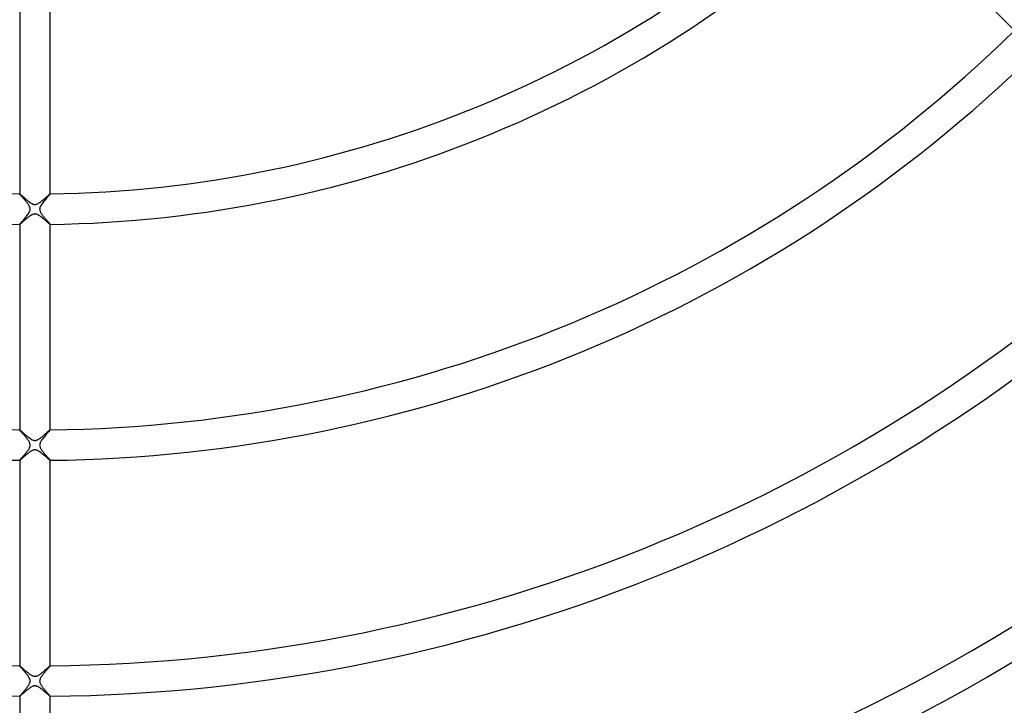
# Model space of a CAD drawing. Header units: millimetres. Extents: x -535 to 535, y -535 to 535.
# Tile 54 of 106: x -2 to 127, y -220 to -130. Entities that reach past the tile are written whole.
import ezdxf

# ---------------------------------------------------------------- set-up
doc = ezdxf.new("R2010")
doc.units = ezdxf.units.MM
doc.layers.add('HIDDEN', color=7, linetype='Continuous')
doc.layers.add('THICK', color=7, linetype='Continuous')

msp = doc.modelspace()

# ---------------------------------------------------------------- linework, layer by layer
at = {"layer": 'HIDDEN'}
for p, q in [((-2, -152.99), (-2, -152.99)), ((-2, -152.99), (-2, -152.99)), ((-2, -152.99), (-2, -152.99)), ((-2, -152.99), (-2, -152.99)), ((-2, -152.99), (-2, -152.99)), ((-2, -152.99), (-2, -152.99)), ((-2, -153), (-2, -152.99)), ((-1.98, -153.02), (-2, -153)), ((-1.96, -153.05), (-1.98, -153.02)), ((-1.93, -153.09), (-1.96, -153.05)), ((-1.89, -153.14), (-1.93, -153.09)), ((-1.84, -153.19), (-1.89, -153.14)), ((-1.79, -153.25), (-1.84, -153.19)), ((-1.74, -153.31), (-1.79, -153.25)), ((-1.68, -153.38), (-1.74, -153.31)), ((-1.62, -153.45), (-1.68, -153.38)), ((-1.55, -153.53), (-1.62, -153.45)), ((-1.48, -153.61), (-1.55, -153.53)), ((-1.41, -153.69), (-1.48, -153.61)), ((-1.34, -153.77), (-1.41, -153.69)), ((-1.27, -153.85), (-1.34, -153.77)), ((-1.2, -153.94), (-1.27, -153.85)), ((1.23, -153.9), (1.14, -154.02)), ((1.33, -153.79), (1.23, -153.9)), ((1.42, -153.68), (1.33, -153.79)), ((1.51, -153.57), (1.42, -153.68)), ((1.6, -153.48), (1.51, -153.57)), ((1.68, -153.39), (1.6, -153.48)), ((1.75, -153.3), (1.68, -153.39)), ((1.81, -153.23), (1.75, -153.3)), ((1.87, -153.16), (1.81, -153.23)), ((1.91, -153.11), (1.87, -153.16)), ((1.95, -153.06), (1.91, -153.11)), ((1.98, -153.03), (1.95, -153.06)), ((1.99, -153), (1.98, -153.03)), ((2, -152.99), (1.99, -153)), ((2, -152.99), (2, -152.99)), ((2, -152.99), (2, -152.99)), ((2, -152.99), (2, -152.99)), ((2, -152.99), (2, -152.99)), ((2, -152.99), (2, -152.99)), ((2, -152.99), (2, -152.99)), ((-1.14, -154.02), (-1.2, -153.94)), ((-1.07, -154.1), (-1.14, -154.02)), ((-1.01, -154.18), (-1.07, -154.1)), ((-0.95, -154.26), (-1.01, -154.18)), ((-0.9, -154.34), (-0.95, -154.26)), ((-0.85, -154.41), (-0.9, -154.34)), ((-0.8, -154.49), (-0.85, -154.41)), ((-0.76, -154.56), (-0.8, -154.49)), ((-0.72, -154.63), (-0.76, -154.56)), ((-0.69, -154.71), (-0.72, -154.63)), ((-0.66, -154.78), (-0.69, -154.71)), ((-0.64, -154.85), (-0.66, -154.78)), ((-0.66, -155.22), (-0.64, -155.14)), ((-0.63, -154.92), (-0.64, -154.85)), ((-0.64, -155.14), (-0.63, -155.07)), ((-0.62, -155), (-0.63, -154.92)), ((-0.63, -155.07), (-0.62, -155)), ((0.63, -154.94), (0.62, -155.01)), ((0.62, -155.01), (0.63, -155.09)), ((0.64, -154.87), (0.63, -154.94)), ((0.63, -155.09), (0.64, -155.16)), ((0.66, -154.79), (0.64, -154.87)), ((0.64, -155.16), (0.67, -155.23)), ((0.69, -154.69), (0.66, -154.79)), ((0.74, -154.59), (0.69, -154.69)), ((0.8, -154.48), (0.74, -154.59)), ((0.87, -154.37), (0.8, -154.48)), ((0.95, -154.25), (0.87, -154.37)), ((1.04, -154.14), (0.95, -154.25)), ((1.14, -154.02), (1.04, -154.14)), ((-1.6, -156.51), (-1.52, -156.42)), ((-1.52, -156.42), (-1.43, -156.32)), ((-1.43, -156.32), (-1.33, -156.21)), ((-1.33, -156.21), (-1.24, -156.1)), ((-1.24, -156.1), (-1.14, -155.98)), ((-1.14, -155.98), (-1.05, -155.87)), ((-1.05, -155.87), (-0.96, -155.75)), ((-0.96, -155.75), (-0.88, -155.64)), ((-0.88, -155.64), (-0.81, -155.52)), ((-0.81, -155.52), (-0.74, -155.41)), ((-0.74, -155.41), (-0.7, -155.31)), ((-0.7, -155.31), (-0.66, -155.22)), ((0.67, -155.23), (0.69, -155.31)), ((0.69, -155.31), (0.73, -155.38)), ((0.73, -155.38), (0.76, -155.44)), ((0.76, -155.44), (0.8, -155.51)), ((0.8, -155.51), (0.84, -155.57)), ((0.84, -155.57), (0.87, -155.62)), ((0.87, -155.62), (0.91, -155.68)), ((0.91, -155.68), (0.95, -155.74)), ((0.95, -155.74), (1, -155.79)), ((1, -155.79), (1.04, -155.85)), ((1.04, -155.85), (1.09, -155.91)), ((1.09, -155.91), (1.14, -155.97)), ((1.14, -155.97), (1.19, -156.03)), ((1.19, -156.03), (1.24, -156.09)), ((1.24, -156.09), (1.29, -156.15)), ((1.29, -156.15), (1.34, -156.21)), ((1.34, -156.21), (1.39, -156.28)), ((1.39, -156.28), (1.44, -156.33)), ((1.44, -156.33), (1.5, -156.39)), ((1.5, -156.39), (1.55, -156.45)), ((1.55, -156.45), (1.59, -156.51)), ((-2, -156.98), (-1.99, -156.97)), ((-2, -156.99), (-2, -156.98)), ((-2, -156.99), (-2, -156.99)), ((-2, -156.99), (-2, -156.99)), ((-2, -156.99), (-2, -156.99)), ((-2, -156.99), (-2, -156.99)), ((-2, -156.99), (-2, -156.99)), ((-1.99, -156.97), (-1.98, -156.95)), ((-1.98, -156.95), (-1.95, -156.92)), ((-1.95, -156.92), (-1.92, -156.87)), ((-1.92, -156.87), (-1.87, -156.82)), ((-1.87, -156.82), (-1.81, -156.75)), ((-1.81, -156.75), (-1.75, -156.68)), ((-1.75, -156.68), (-1.68, -156.6)), ((-1.68, -156.6), (-1.6, -156.51)), ((1.59, -156.51), (1.64, -156.56)), ((1.64, -156.56), (1.69, -156.61)), ((1.69, -156.61), (1.73, -156.66)), ((1.73, -156.66), (1.77, -156.71)), ((1.77, -156.71), (1.81, -156.75)), ((1.81, -156.75), (1.85, -156.79)), ((1.85, -156.79), (1.88, -156.83)), ((1.88, -156.83), (1.91, -156.86)), ((1.91, -156.86), (1.94, -156.9)), ((1.94, -156.9), (1.96, -156.92)), ((1.96, -156.92), (1.98, -156.95)), ((1.98, -156.95), (1.99, -156.96)), ((1.99, -156.96), (2, -156.98)), ((2, -156.98), (2, -156.99)), ((2, -156.98), (2, -156.98)), ((2, -156.99), (2, -156.99)), ((2, -156.99), (2, -156.99)), ((2, -156.99), (2, -156.99)), ((2, -156.99), (2, -156.99)), ((2, -156.99), (2, -156.99)), ((-2, -183.99), (-2, -183.99)), ((-2, -183.99), (-2, -183.99)), ((-2, -183.99), (-2, -183.99)), ((-2, -183.99), (-2, -183.99)), ((-2, -183.99), (-2, -183.99)), ((-2, -183.99), (-2, -183.99)), ((-1.99, -184), (-2, -183.99)), ((-1.98, -184.03), (-1.99, -184)), ((-1.96, -184.06), (-1.98, -184.03)), ((-1.92, -184.1), (-1.96, -184.06)), ((-1.88, -184.15), (-1.92, -184.1)), ((-1.84, -184.2), (-1.88, -184.15)), ((-1.79, -184.26), (-1.84, -184.2)), ((-1.73, -184.32), (-1.79, -184.26)), ((-1.67, -184.39), (-1.73, -184.32)), ((-1.61, -184.47), (-1.67, -184.39)), ((-1.54, -184.54), (-1.61, -184.47)), ((-1.47, -184.62), (-1.54, -184.54)), ((-1.4, -184.7), (-1.47, -184.62)), ((-1.33, -184.79), (-1.4, -184.7)), ((-1.26, -184.87), (-1.33, -184.79)), ((-1.19, -184.96), (-1.26, -184.87)), ((1.2, -184.94), (1.12, -185.04)), ((1.29, -184.84), (1.2, -184.94)), ((1.37, -184.74), (1.29, -184.84)), ((1.45, -184.65), (1.37, -184.74)), ((1.53, -184.56), (1.45, -184.65)), ((1.6, -184.47), (1.53, -184.56)), ((1.67, -184.39), (1.6, -184.47)), ((1.74, -184.31), (1.67, -184.39)), ((1.8, -184.25), (1.74, -184.31)), ((1.85, -184.19), (1.8, -184.25)), ((1.9, -184.13), (1.85, -184.19)), ((1.93, -184.09), (1.9, -184.13)), ((1.96, -184.05), (1.93, -184.09)), ((1.98, -184.02), (1.96, -184.05)), ((2, -184), (1.98, -184.02)), ((2, -183.99), (2, -183.99)), ((2, -183.99), (2, -183.99)), ((2, -183.99), (2, -183.99)), ((2, -183.99), (2, -183.99)), ((2, -183.99), (2, -183.99)), ((2, -183.99), (2, -183.99)), ((2, -183.99), (2, -184)), ((-1.11, -185.05), (-1.19, -184.96)), ((-1.05, -185.13), (-1.11, -185.05)), ((-0.98, -185.22), (-1.05, -185.13)), ((-0.92, -185.3), (-0.98, -185.22)), ((-0.86, -185.38), (-0.92, -185.3)), ((-0.81, -185.46), (-0.86, -185.38)), ((-0.77, -185.54), (-0.81, -185.46)), ((-0.73, -185.61), (-0.77, -185.54)), ((-0.7, -185.68), (-0.73, -185.61)), ((-0.67, -185.74), (-0.7, -185.68)), ((-0.65, -185.81), (-0.67, -185.74)), ((-0.67, -186.25), (-0.65, -186.18)), ((-0.64, -185.87), (-0.65, -185.81)), ((-0.65, -186.18), (-0.63, -186.12)), ((-0.63, -185.93), (-0.64, -185.87)), ((-0.62, -185.99), (-0.63, -185.93)), ((-0.63, -186.05), (-0.62, -185.99)), ((-0.63, -186.12), (-0.63, -186.05)), ((0.63, -185.93), (0.62, -186.01)), ((0.62, -186.01), (0.63, -186.09)), ((0.64, -185.85), (0.63, -185.93)), ((0.63, -186.09), (0.65, -186.17)), ((0.67, -185.76), (0.64, -185.85)), ((0.65, -186.17), (0.67, -186.25)), ((0.7, -185.66), (0.67, -185.76)), ((0.75, -185.56), (0.7, -185.66)), ((0.82, -185.46), (0.75, -185.56)), ((0.88, -185.36), (0.82, -185.46)), ((0.96, -185.25), (0.88, -185.36)), ((1.04, -185.15), (0.96, -185.25)), ((1.12, -185.04), (1.04, -185.15)), ((-1.65, -187.57), (-1.6, -187.51)), ((-1.6, -187.51), (-1.55, -187.45)), ((-1.55, -187.45), (-1.49, -187.39)), ((-1.49, -187.39), (-1.43, -187.32)), ((-1.43, -187.32), (-1.37, -187.26)), ((-1.37, -187.26), (-1.32, -187.19)), ((-1.32, -187.19), (-1.26, -187.12)), ((-1.26, -187.12), (-1.2, -187.05)), ((-1.2, -187.05), (-1.14, -186.98)), ((-1.14, -186.98), (-1.08, -186.9)), ((-1.08, -186.9), (-1.02, -186.83)), ((-1.02, -186.83), (-0.97, -186.76)), ((-0.97, -186.76), (-0.92, -186.69)), ((-0.92, -186.69), (-0.86, -186.61)), ((-0.86, -186.61), (-0.82, -186.54)), ((-0.82, -186.54), (-0.77, -186.46)), ((-0.77, -186.46), (-0.73, -186.39)), ((-0.73, -186.39), (-0.7, -186.32)), ((-0.7, -186.32), (-0.67, -186.25)), ((0.67, -186.25), (0.7, -186.32)), ((0.7, -186.32), (0.73, -186.39)), ((0.73, -186.39), (0.77, -186.46)), ((0.77, -186.46), (0.81, -186.53)), ((0.81, -186.53), (0.85, -186.6)), ((0.85, -186.6), (0.9, -186.67)), ((0.9, -186.67), (0.95, -186.74)), ((0.95, -186.74), (1.01, -186.81)), ((1.01, -186.81), (1.07, -186.88)), ((1.07, -186.88), (1.13, -186.96)), ((1.13, -186.96), (1.19, -187.03)), ((1.19, -187.03), (1.25, -187.11)), ((1.25, -187.11), (1.31, -187.18)), ((1.31, -187.18), (1.37, -187.25)), ((1.37, -187.25), (1.44, -187.33)), ((1.44, -187.33), (1.5, -187.4)), ((1.5, -187.4), (1.56, -187.46)), ((1.56, -187.46), (1.61, -187.53)), ((1.61, -187.53), (1.67, -187.59)), ((-2, -187.98), (-1.99, -187.97)), ((-2, -187.99), (-2, -187.98)), ((-2, -187.99), (-2, -187.99)), ((-2, -187.99), (-2, -187.99)), ((-2, -187.99), (-2, -187.99)), ((-2, -187.99), (-2, -187.99)), ((-2, -187.99), (-2, -187.99)), ((-2, -187.99), (-2, -187.99)), ((-1.99, -187.97), (-1.98, -187.95)), ((-1.98, -187.95), (-1.97, -187.93)), ((-1.97, -187.93), (-1.95, -187.91)), ((-1.95, -187.91), (-1.92, -187.88)), ((-1.92, -187.88), (-1.89, -187.85)), ((-1.89, -187.85), (-1.86, -187.81)), ((-1.86, -187.81), (-1.83, -187.77)), ((-1.83, -187.77), (-1.79, -187.73)), ((-1.79, -187.73), (-1.74, -187.68)), ((-1.74, -187.68), (-1.7, -187.63)), ((-1.7, -187.63), (-1.65, -187.57)), ((1.67, -187.59), (1.72, -187.65)), ((1.72, -187.65), (1.78, -187.71)), ((1.78, -187.71), (1.82, -187.76)), ((1.82, -187.76), (1.86, -187.81)), ((1.86, -187.81), (1.9, -187.86)), ((1.9, -187.86), (1.94, -187.9)), ((1.94, -187.9), (1.96, -187.93)), ((1.96, -187.93), (1.98, -187.96)), ((1.98, -187.96), (2, -187.98)), ((2, -187.98), (2, -187.99)), ((2, -187.99), (2, -187.99)), ((2, -187.99), (2, -187.99)), ((2, -187.99), (2, -187.99)), ((2, -187.99), (2, -187.99)), ((2, -187.99), (2, -187.99)), ((2, -187.99), (2, -187.99)), ((-2, -214.99), (-2, -214.99)), ((-2, -214.99), (-2, -214.99)), ((-2, -214.99), (-2, -214.99)), ((-2, -214.99), (-2, -214.99)), ((-2, -214.99), (-2, -214.99)), ((-2, -214.99), (-2, -214.99)), ((-2, -215.01), (-2, -214.99)), ((-1.98, -215.03), (-2, -215.01)), ((-1.96, -215.06), (-1.98, -215.03)), ((-1.93, -215.1), (-1.96, -215.06)), ((-1.89, -215.14), (-1.93, -215.1)), ((-1.84, -215.2), (-1.89, -215.14)), ((-1.79, -215.26), (-1.84, -215.2)), ((-1.73, -215.32), (-1.79, -215.26)), ((-1.67, -215.4), (-1.73, -215.32)), ((-1.6, -215.47), (-1.67, -215.4)), ((-1.53, -215.55), (-1.6, -215.47)), ((-1.46, -215.64), (-1.53, -215.55)), ((-1.39, -215.72), (-1.46, -215.64)), ((-1.31, -215.81), (-1.39, -215.72)), ((-1.24, -215.9), (-1.31, -215.81)), ((-1.16, -215.99), (-1.24, -215.9)), ((-1.09, -216.08), (-1.16, -215.99)), ((1.22, -215.92), (1.15, -216)), ((1.29, -215.83), (1.22, -215.92)), ((1.37, -215.75), (1.29, -215.83)), ((1.44, -215.66), (1.37, -215.75)), ((1.51, -215.58), (1.44, -215.66)), ((1.57, -215.5), (1.51, -215.58)), ((1.64, -215.43), (1.57, -215.5)), ((1.7, -215.36), (1.64, -215.43)), ((1.76, -215.29), (1.7, -215.36)), ((1.81, -215.23), (1.76, -215.29)), ((1.86, -215.18), (1.81, -215.23)), ((1.9, -215.13), (1.86, -215.18)), ((1.94, -215.09), (1.9, -215.13)), ((1.96, -215.05), (1.94, -215.09)), ((1.98, -215.02), (1.96, -215.05)), ((2, -215), (1.98, -215.02)), ((2, -214.99), (2, -214.99)), ((2, -214.99), (2, -214.99)), ((2, -214.99), (2, -214.99)), ((2, -214.99), (2, -214.99)), ((2, -214.99), (2, -214.99)), ((2, -214.99), (2, -214.99)), ((2, -214.99), (2, -215)), ((-1.02, -216.17), (-1.09, -216.08)), ((-0.95, -216.26), (-1.02, -216.17)), ((-0.89, -216.35), (-0.95, -216.26)), ((-0.83, -216.44), (-0.89, -216.35)), ((-0.78, -216.52), (-0.83, -216.44)), ((-0.73, -216.61), (-0.78, -216.52)), ((-0.7, -216.68), (-0.73, -216.61)), ((-0.67, -216.75), (-0.7, -216.68)), ((-0.7, -217.33), (-0.67, -217.25)), ((-0.65, -216.81), (-0.67, -216.75)), ((-0.67, -217.25), (-0.65, -217.19)), ((-0.64, -216.86), (-0.65, -216.81)), ((-0.65, -217.19), (-0.64, -217.13)), ((-0.63, -216.92), (-0.64, -216.86)), ((-0.64, -217.13), (-0.63, -217.07)), ((-0.63, -216.97), (-0.63, -216.92)), ((-0.62, -217.02), (-0.63, -216.97)), ((-0.63, -217.07), (-0.62, -217.02)), ((0.63, -216.91), (0.62, -216.99)), ((0.62, -216.99), (0.63, -217.06)), ((0.64, -216.83), (0.63, -216.91)), ((0.63, -217.06), (0.64, -217.13)), ((0.67, -216.75), (0.64, -216.83)), ((0.64, -217.13), (0.66, -217.21)), ((0.66, -217.21), (0.69, -217.29)), ((0.7, -216.67), (0.67, -216.75)), ((0.74, -216.59), (0.7, -216.67)), ((0.79, -216.5), (0.74, -216.59)), ((0.84, -216.42), (0.79, -216.5)), ((0.9, -216.34), (0.84, -216.42)), ((0.96, -216.25), (0.9, -216.34)), ((1.02, -216.17), (0.96, -216.25)), ((1.08, -216.09), (1.02, -216.17)), ((1.15, -216), (1.08, -216.09)), ((-1.66, -218.58), (-1.59, -218.5)), ((-1.59, -218.5), (-1.52, -218.42)), ((-1.52, -218.42), (-1.44, -218.33)), ((-1.44, -218.33), (-1.36, -218.24)), ((-1.36, -218.24), (-1.28, -218.15)), ((-1.28, -218.15), (-1.2, -218.05)), ((-1.2, -218.05), (-1.12, -217.96)), ((-1.12, -217.96), (-1.05, -217.86)), ((-1.05, -217.86), (-0.97, -217.77)), ((-0.97, -217.77), (-0.91, -217.67)), ((-0.91, -217.67), (-0.84, -217.58)), ((-0.84, -217.58), (-0.79, -217.49)), ((-0.79, -217.49), (-0.74, -217.41)), ((-0.74, -217.41), (-0.7, -217.33)), ((0.69, -217.29), (0.72, -217.37)), ((0.72, -217.37), (0.76, -217.45)), ((0.76, -217.45), (0.8, -217.52)), ((0.8, -217.52), (0.85, -217.59)), ((0.85, -217.59), (0.9, -217.66)), ((0.9, -217.66), (0.95, -217.73)), ((0.95, -217.73), (1.01, -217.81)), ((1.01, -217.81), (1.06, -217.88)), ((1.06, -217.88), (1.12, -217.96)), ((1.12, -217.96), (1.19, -218.03)), ((1.19, -218.03), (1.25, -218.11)), ((1.25, -218.11), (1.31, -218.19)), ((1.31, -218.19), (1.38, -218.26)), ((1.38, -218.26), (1.44, -218.33)), ((1.44, -218.33), (1.5, -218.4)), ((1.5, -218.4), (1.56, -218.47)), ((1.56, -218.47), (1.62, -218.53)), ((1.62, -218.53), (1.67, -218.59)), ((-2, -218.98), (-1.98, -218.96)), ((-2, -218.99), (-2, -218.98)), ((-2, -218.99), (-2, -218.99)), ((-2, -218.99), (-2, -218.99)), ((-2, -218.99), (-2, -218.99)), ((-2, -218.99), (-2, -218.99)), ((-2, -218.99), (-2, -218.99)), ((-2, -218.99), (-2, -218.99)), ((-1.98, -218.96), (-1.96, -218.92)), ((-1.96, -218.92), (-1.92, -218.89)), ((-1.92, -218.89), (-1.88, -218.84)), ((-1.88, -218.84), (-1.84, -218.78)), ((-1.84, -218.78), (-1.78, -218.72)), ((-1.78, -218.72), (-1.72, -218.65)), ((-1.72, -218.65), (-1.66, -218.58)), ((1.67, -218.59), (1.72, -218.65)), ((1.72, -218.65), (1.77, -218.71)), ((1.77, -218.71), (1.81, -218.76)), ((1.81, -218.76), (1.86, -218.8)), ((1.86, -218.8), (1.89, -218.85)), ((1.89, -218.85), (1.92, -218.88)), ((1.92, -218.88), (1.95, -218.92)), ((1.95, -218.92), (1.97, -218.94)), ((1.97, -218.94), (1.99, -218.96)), ((1.99, -218.96), (2, -218.98)), ((2, -218.98), (2, -218.99)), ((2, -218.99), (2, -218.99)), ((2, -218.99), (2, -218.99)), ((2, -218.99), (2, -218.99)), ((2, -218.99), (2, -218.99)), ((2, -218.99), (2, -218.99)), ((2, -218.99), (2, -218.99))]:
    msp.add_line(p, q, dxfattribs=at)
at = {"layer": 'THICK'}
for p, q in [((109.59, -112.42), (128.69, -131.52)), ((-2, -125.98), (-2, -152.99)), ((2, -152.99), (2, -125.98)), ((-2, -152.99), (-1.99, -152.99)), ((-1.99, -152.99), (-1.97, -153)), ((-1.97, -153), (-1.94, -153.03)), ((-1.94, -153.03), (-1.9, -153.06)), ((-1.9, -153.06), (-1.86, -153.1)), ((-1.86, -153.1), (-1.8, -153.14)), ((-1.8, -153.14), (-1.74, -153.19)), ((-1.74, -153.19), (-1.67, -153.26)), ((-1.67, -153.26), (-1.6, -153.32)), ((-1.6, -153.32), (-1.52, -153.39)), ((-1.52, -153.39), (-1.43, -153.47)), ((-1.43, -153.47), (-1.34, -153.55)), ((-1.34, -153.55), (-1.24, -153.63)), ((-1.24, -153.63), (-1.14, -153.72)), ((-1.14, -153.72), (-1.04, -153.81)), ((-1.04, -153.81), (-0.93, -153.9)), ((-0.93, -153.9), (-0.82, -153.99)), ((0.9, -153.92), (0.98, -153.86)), ((0.98, -153.86), (1.05, -153.8)), ((1.05, -153.8), (1.12, -153.74)), ((1.12, -153.74), (1.19, -153.68)), ((1.19, -153.68), (1.26, -153.62)), ((1.26, -153.62), (1.33, -153.56)), ((1.33, -153.56), (1.4, -153.5)), ((1.4, -153.5), (1.47, -153.44)), ((1.47, -153.44), (1.53, -153.38)), ((1.53, -153.38), (1.59, -153.33)), ((1.59, -153.33), (1.65, -153.28)), ((1.65, -153.28), (1.7, -153.23)), ((1.7, -153.23), (1.75, -153.19)), ((1.75, -153.19), (1.8, -153.14)), ((1.8, -153.14), (1.85, -153.1)), ((1.85, -153.1), (1.88, -153.07)), ((1.88, -153.07), (1.92, -153.04)), ((1.92, -153.04), (1.95, -153.02)), ((1.95, -153.02), (1.97, -153)), ((1.97, -153), (1.99, -152.99)), ((1.99, -152.99), (2, -152.99)), ((-0.82, -153.99), (-0.71, -154.07)), ((-0.71, -154.07), (-0.6, -154.15)), ((-0.6, -154.15), (-0.49, -154.22)), ((-0.49, -154.22), (-0.38, -154.27)), ((-0.38, -154.27), (-0.27, -154.32)), ((-0.27, -154.32), (-0.18, -154.35)), ((-0.18, -154.35), (-0.08, -154.37)), ((-0.08, -154.37), (0, -154.38)), ((0, -154.38), (0.09, -154.37)), ((0.09, -154.37), (0.18, -154.35)), ((0.18, -154.35), (0.26, -154.33)), ((0.26, -154.33), (0.34, -154.29)), ((0.34, -154.29), (0.42, -154.25)), ((0.42, -154.25), (0.49, -154.21)), ((0.49, -154.21), (0.55, -154.17)), ((0.55, -154.17), (0.62, -154.13)), ((0.62, -154.13), (0.69, -154.08)), ((0.69, -154.08), (0.76, -154.03)), ((0.76, -154.03), (0.83, -153.98)), ((0.83, -153.98), (0.9, -153.92)), ((-1.33, -156.43), (-1.42, -156.5)), ((-1.25, -156.36), (-1.33, -156.43)), ((-1.16, -156.28), (-1.25, -156.36)), ((-1.07, -156.21), (-1.16, -156.28)), ((-0.98, -156.13), (-1.07, -156.21)), ((-0.88, -156.06), (-0.98, -156.13)), ((-0.79, -155.99), (-0.88, -156.06)), ((-0.7, -155.93), (-0.79, -155.99)), ((-0.62, -155.87), (-0.7, -155.93)), ((-0.53, -155.81), (-0.62, -155.87)), ((-0.45, -155.76), (-0.53, -155.81)), ((-0.37, -155.72), (-0.45, -155.76)), ((-0.3, -155.69), (-0.37, -155.72)), ((-0.24, -155.67), (-0.3, -155.69)), ((-0.18, -155.65), (-0.24, -155.67)), ((-0.11, -155.63), (-0.18, -155.65)), ((-0.05, -155.63), (-0.11, -155.63)), ((0, -155.62), (-0.05, -155.63)), ((0.06, -155.63), (0, -155.62)), ((0.13, -155.64), (0.06, -155.63)), ((0.19, -155.65), (0.13, -155.64)), ((0.26, -155.67), (0.19, -155.65)), ((0.33, -155.7), (0.26, -155.67)), ((0.41, -155.74), (0.33, -155.7)), ((0.49, -155.78), (0.41, -155.74)), ((0.57, -155.83), (0.49, -155.78)), ((0.65, -155.89), (0.57, -155.83)), ((0.73, -155.94), (0.65, -155.89)), ((0.81, -156.01), (0.73, -155.94)), ((0.9, -156.07), (0.81, -156.01)), ((0.98, -156.14), (0.9, -156.07)), ((1.06, -156.2), (0.98, -156.14)), ((1.14, -156.27), (1.06, -156.2)), ((1.22, -156.34), (1.14, -156.27)), ((1.3, -156.4), (1.22, -156.34)), ((1.37, -156.46), (1.3, -156.4)), ((1.44, -156.53), (1.37, -156.46)), ((-1.98, -156.98), (-2, -156.99)), ((-2, -156.98), (-2, -183.99)), ((-1.96, -156.97), (-1.98, -156.98)), ((-1.93, -156.94), (-1.96, -156.97)), ((-1.89, -156.91), (-1.93, -156.94)), ((-1.84, -156.86), (-1.89, -156.91)), ((-1.78, -156.82), (-1.84, -156.86)), ((-1.72, -156.76), (-1.78, -156.82)), ((-1.65, -156.7), (-1.72, -156.76)), ((-1.58, -156.64), (-1.65, -156.7)), ((-1.5, -156.57), (-1.58, -156.64)), ((-1.42, -156.5), (-1.5, -156.57)), ((1.51, -156.58), (1.44, -156.53)), ((1.57, -156.64), (1.51, -156.58)), ((1.63, -156.69), (1.57, -156.64)), ((1.69, -156.74), (1.63, -156.69)), ((1.74, -156.79), (1.69, -156.74)), ((1.79, -156.83), (1.74, -156.79)), ((1.83, -156.86), (1.79, -156.83)), ((1.87, -156.9), (1.83, -156.86)), ((1.91, -156.92), (1.87, -156.9)), ((1.94, -156.95), (1.91, -156.92)), ((1.96, -156.96), (1.94, -156.95)), ((1.98, -156.98), (1.96, -156.96)), ((1.99, -156.98), (1.98, -156.98)), ((2, -156.99), (1.99, -156.98)), ((2, -183.99), (2, -156.98)), ((-2, -183.99), (-1.98, -184)), ((-1.98, -184), (-1.96, -184.01)), ((-1.96, -184.01), (-1.92, -184.04)), ((-1.92, -184.04), (-1.87, -184.09)), ((-1.87, -184.09), (-1.81, -184.14)), ((-1.81, -184.14), (-1.73, -184.2)), ((-1.73, -184.2), (-1.65, -184.28)), ((-1.65, -184.28), (-1.56, -184.36)), ((-1.56, -184.36), (-1.46, -184.45)), ((-1.46, -184.45), (-1.35, -184.54)), ((-1.35, -184.54), (-1.23, -184.64)), ((-1.23, -184.64), (-1.11, -184.75)), ((-1.11, -184.75), (-0.98, -184.85)), ((-0.98, -184.85), (-0.86, -184.96)), ((0.83, -184.98), (0.88, -184.94)), ((0.88, -184.94), (0.94, -184.89)), ((0.94, -184.89), (0.99, -184.85)), ((0.99, -184.85), (1.05, -184.8)), ((1.05, -184.8), (1.1, -184.76)), ((1.1, -184.76), (1.16, -184.71)), ((1.16, -184.71), (1.21, -184.66)), ((1.21, -184.66), (1.27, -184.62)), ((1.27, -184.62), (1.32, -184.57)), ((1.32, -184.57), (1.37, -184.52)), ((1.37, -184.52), (1.43, -184.48)), ((1.43, -184.48), (1.48, -184.43)), ((1.48, -184.43), (1.53, -184.39)), ((1.53, -184.39), (1.58, -184.34)), ((1.58, -184.34), (1.62, -184.3)), ((1.62, -184.3), (1.67, -184.26)), ((1.67, -184.26), (1.71, -184.22)), ((1.71, -184.22), (1.75, -184.19)), ((1.75, -184.19), (1.79, -184.15)), ((1.79, -184.15), (1.83, -184.12)), ((1.83, -184.12), (1.86, -184.09)), ((1.86, -184.09), (1.89, -184.07)), ((1.89, -184.07), (1.92, -184.04)), ((1.92, -184.04), (1.94, -184.03)), ((1.94, -184.03), (1.96, -184.01)), ((1.96, -184.01), (1.98, -184)), ((1.98, -184), (1.99, -183.99)), ((1.99, -183.99), (2, -183.99)), ((-0.86, -184.96), (-0.73, -185.05)), ((-0.73, -185.05), (-0.6, -185.14)), ((-0.6, -185.14), (-0.48, -185.22)), ((-0.48, -185.22), (-0.36, -185.28)), ((-0.36, -185.28), (-0.25, -185.33)), ((-0.25, -185.33), (-0.15, -185.36)), ((-0.15, -185.36), (-0.06, -185.37)), ((-0.06, -185.37), (0.02, -185.38)), ((0.02, -185.38), (0.11, -185.37)), ((0.11, -185.37), (0.19, -185.35)), ((0.19, -185.35), (0.28, -185.32)), ((0.28, -185.32), (0.36, -185.28)), ((0.36, -185.28), (0.44, -185.24)), ((0.44, -185.24), (0.51, -185.2)), ((0.51, -185.2), (0.57, -185.16)), ((0.57, -185.16), (0.62, -185.13)), ((0.62, -185.13), (0.67, -185.09)), ((0.67, -185.09), (0.72, -185.06)), ((0.72, -185.06), (0.78, -185.02)), ((0.78, -185.02), (0.83, -184.98)), ((-1.43, -187.51), (-1.49, -187.57)), ((-1.36, -187.45), (-1.43, -187.51)), ((-1.29, -187.39), (-1.36, -187.45)), ((-1.22, -187.33), (-1.29, -187.39)), ((-1.15, -187.27), (-1.22, -187.33)), ((-1.07, -187.21), (-1.15, -187.27)), ((-1, -187.16), (-1.07, -187.21)), ((-0.93, -187.1), (-1, -187.16)), ((-0.86, -187.04), (-0.93, -187.1)), ((-0.79, -186.99), (-0.86, -187.04)), ((-0.73, -186.94), (-0.79, -186.99)), ((-0.66, -186.89), (-0.73, -186.94)), ((-0.59, -186.85), (-0.66, -186.89)), ((-0.52, -186.81), (-0.59, -186.85)), ((-0.45, -186.76), (-0.52, -186.81)), ((-0.38, -186.72), (-0.45, -186.76)), ((-0.3, -186.69), (-0.38, -186.72)), ((-0.22, -186.66), (-0.3, -186.69)), ((-0.14, -186.64), (-0.22, -186.66)), ((-0.06, -186.63), (-0.14, -186.64)), ((0.02, -186.62), (-0.06, -186.63)), ((0.1, -186.63), (0.02, -186.62)), ((0.18, -186.65), (0.1, -186.63)), ((0.27, -186.68), (0.18, -186.65)), ((0.37, -186.72), (0.27, -186.68)), ((0.47, -186.78), (0.37, -186.72)), ((0.58, -186.84), (0.47, -186.78)), ((0.69, -186.91), (0.58, -186.84)), ((0.8, -186.99), (0.69, -186.91)), ((0.91, -187.08), (0.8, -186.99)), ((1.01, -187.17), (0.91, -187.08)), ((1.12, -187.25), (1.01, -187.17)), ((1.23, -187.34), (1.12, -187.25)), ((1.33, -187.43), (1.23, -187.34)), ((1.42, -187.51), (1.33, -187.43)), ((1.51, -187.58), (1.42, -187.51)), ((-1.99, -187.99), (-2, -187.99)), ((-2, -187.99), (-2, -214.99)), ((-1.97, -187.97), (-1.99, -187.99)), ((-1.94, -187.96), (-1.97, -187.97)), ((-1.91, -187.93), (-1.94, -187.96)), ((-1.88, -187.9), (-1.91, -187.93)), ((-1.83, -187.87), (-1.88, -187.9)), ((-1.79, -187.82), (-1.83, -187.87)), ((-1.73, -187.78), (-1.79, -187.82)), ((-1.68, -187.73), (-1.73, -187.78)), ((-1.62, -187.68), (-1.68, -187.73)), ((-1.56, -187.63), (-1.62, -187.68)), ((-1.49, -187.57), (-1.56, -187.63)), ((1.59, -187.66), (1.51, -187.58)), ((1.67, -187.72), (1.59, -187.66)), ((1.74, -187.78), (1.67, -187.72)), ((1.8, -187.84), (1.74, -187.78)), ((1.85, -187.88), (1.8, -187.84)), ((1.9, -187.92), (1.85, -187.88)), ((1.94, -187.95), (1.9, -187.92)), ((1.97, -187.97), (1.94, -187.95)), ((1.99, -187.99), (1.97, -187.97)), ((2, -187.99), (1.99, -187.99)), ((2, -214.99), (2, -187.99)), ((-2, -214.99), (-1.98, -215)), ((-1.98, -215), (-1.96, -215.01)), ((-1.96, -215.01), (-1.93, -215.04)), ((-1.93, -215.04), (-1.88, -215.08)), ((-1.88, -215.08), (-1.83, -215.12)), ((-1.83, -215.12), (-1.76, -215.18)), ((-1.76, -215.18), (-1.69, -215.24)), ((-1.69, -215.24), (-1.62, -215.31)), ((-1.62, -215.31), (-1.53, -215.38)), ((-1.53, -215.38), (-1.45, -215.46)), ((-1.45, -215.46), (-1.35, -215.54)), ((-1.35, -215.54), (-1.26, -215.63)), ((-1.26, -215.63), (-1.16, -215.71)), ((-1.16, -215.71), (-1.05, -215.8)), ((-1.05, -215.8), (-0.95, -215.88)), ((-0.95, -215.88), (-0.85, -215.96)), ((-0.85, -215.96), (-0.75, -216.04)), ((0.8, -216), (0.88, -215.94)), ((0.88, -215.94), (0.96, -215.87)), ((0.96, -215.87), (1.04, -215.81)), ((1.04, -215.81), (1.12, -215.74)), ((1.12, -215.74), (1.2, -215.67)), ((1.2, -215.67), (1.28, -215.6)), ((1.28, -215.6), (1.36, -215.53)), ((1.36, -215.53), (1.44, -215.47)), ((1.44, -215.47), (1.51, -215.4)), ((1.51, -215.4), (1.58, -215.34)), ((1.58, -215.34), (1.65, -215.28)), ((1.65, -215.28), (1.71, -215.22)), ((1.71, -215.22), (1.77, -215.17)), ((1.77, -215.17), (1.82, -215.13)), ((1.82, -215.13), (1.87, -215.09)), ((1.87, -215.09), (1.91, -215.05)), ((1.91, -215.05), (1.94, -215.03)), ((1.94, -215.03), (1.97, -215.01)), ((1.97, -215.01), (1.99, -214.99)), ((1.99, -214.99), (2, -214.99)), ((-0.75, -216.04), (-0.65, -216.11)), ((-0.65, -216.11), (-0.55, -216.18)), ((-0.55, -216.18), (-0.46, -216.23)), ((-0.46, -216.23), (-0.37, -216.28)), ((-0.37, -216.28), (-0.29, -216.31)), ((-0.29, -216.31), (-0.22, -216.34)), ((-0.22, -216.34), (-0.16, -216.36)), ((-0.16, -216.36), (-0.1, -216.37)), ((-0.1, -216.37), (-0.04, -216.37)), ((-0.04, -216.37), (0.02, -216.38)), ((0.02, -216.38), (0.07, -216.37)), ((0.07, -216.37), (0.13, -216.36)), ((0.13, -216.36), (0.2, -216.35)), ((0.2, -216.35), (0.26, -216.32)), ((0.26, -216.32), (0.33, -216.3)), ((0.33, -216.3), (0.41, -216.26)), ((0.41, -216.26), (0.49, -216.21)), ((0.49, -216.21), (0.56, -216.17)), ((0.56, -216.17), (0.64, -216.12)), ((0.64, -216.12), (0.72, -216.06)), ((0.72, -216.06), (0.8, -216)), ((-1.46, -218.55), (-1.55, -218.62)), ((-1.37, -218.47), (-1.46, -218.55)), ((-1.28, -218.39), (-1.37, -218.47)), ((-1.19, -218.31), (-1.28, -218.39)), ((-1.1, -218.23), (-1.19, -218.31)), ((-1, -218.15), (-1.1, -218.23)), ((-0.9, -218.08), (-1, -218.15)), ((-0.81, -218), (-0.9, -218.08)), ((-0.71, -217.93), (-0.81, -218)), ((-0.62, -217.87), (-0.71, -217.93)), ((-0.53, -217.81), (-0.62, -217.87)), ((-0.43, -217.75), (-0.53, -217.81)), ((-0.35, -217.71), (-0.43, -217.75)), ((-0.27, -217.68), (-0.35, -217.71)), ((-0.2, -217.66), (-0.27, -217.68)), ((-0.14, -217.64), (-0.2, -217.66)), ((-0.09, -217.63), (-0.14, -217.64)), ((-0.04, -217.63), (-0.09, -217.63)), ((0.01, -217.62), (-0.04, -217.63)), ((0.07, -217.63), (0.01, -217.62)), ((0.12, -217.64), (0.07, -217.63)), ((0.18, -217.65), (0.12, -217.64)), ((0.24, -217.67), (0.18, -217.65)), ((0.3, -217.69), (0.24, -217.67)), ((0.37, -217.72), (0.3, -217.69)), ((0.45, -217.76), (0.37, -217.72)), ((0.52, -217.8), (0.45, -217.76)), ((0.59, -217.85), (0.52, -217.8)), ((0.67, -217.9), (0.59, -217.85)), ((0.74, -217.96), (0.67, -217.9)), ((0.82, -218.01), (0.74, -217.96)), ((0.9, -218.07), (0.82, -218.01)), ((0.98, -218.13), (0.9, -218.07)), ((1.05, -218.2), (0.98, -218.13)), ((1.13, -218.26), (1.05, -218.2)), ((1.21, -218.33), (1.13, -218.26)), ((1.28, -218.39), (1.21, -218.33)), ((1.35, -218.45), (1.28, -218.39)), ((1.42, -218.51), (1.35, -218.45)), ((1.49, -218.57), (1.42, -218.51)), ((1.55, -218.62), (1.49, -218.57)), ((-1.98, -218.99), (-2, -218.99)), ((-2, -218.99), (-2, -245.99)), ((-1.96, -218.97), (-1.98, -218.99)), ((-1.93, -218.94), (-1.96, -218.97)), ((-1.88, -218.91), (-1.93, -218.94)), ((-1.83, -218.86), (-1.88, -218.91)), ((-1.77, -218.81), (-1.83, -218.86)), ((-1.7, -218.75), (-1.77, -218.81)), ((-1.63, -218.69), (-1.7, -218.75)), ((-1.55, -218.62), (-1.63, -218.69)), ((1.61, -218.68), (1.55, -218.62)), ((1.67, -218.72), (1.61, -218.68)), ((1.72, -218.77), (1.67, -218.72)), ((1.77, -218.81), (1.72, -218.77)), ((1.82, -218.85), (1.77, -218.81)), ((1.86, -218.89), (1.82, -218.85)), ((1.9, -218.92), (1.86, -218.89)), ((1.93, -218.94), (1.9, -218.92)), ((1.95, -218.96), (1.93, -218.94)), ((1.97, -218.98), (1.95, -218.96)), ((1.99, -218.99), (1.97, -218.98)), ((2, -218.99), (1.99, -218.99)), ((2, -245.99), (2, -218.99))]:
    msp.add_line(p, q, dxfattribs=at)
for radius, start, end in [(471, 180, 0), (462, 180, 0), (453, 180, 0), (444, 180, 0), (435, 180, 0), (426, 180, 0), (417, 180, 0), (408, 180, 0), (399, 180, 0), (390, 180, 0), (381, 180, 0), (372, 180, 0), (363, 180, 0), (354, 180, 0), (345, 180, 0), (336, 180, 0), (327, 180, 0), (318, 180, 0), (310, 180, 0), (153, 225.748, 269.252), (153, 270.7481, 314.252), (157, 225.729, 269.271), (157, 270.729, 314.271), (184, 225.622, 269.378), (184, 270.622, 314.378), (188, 225.6088, 269.3912), (188, 270.6088, 314.3912), (215, 225.5323, 269.4677), (215, 270.5323, 314.4677), (219, 225.5226, 269.4774), (219, 270.5226, 314.4774), (246, 225.4653, 269.5348), (246, 270.4653, 314.5348), (250, 225.4578, 269.5422), (250, 270.4578, 314.5422), (277, 225.4132, 269.5868), (277, 270.4132, 314.5868), (281, 225.4073, 269.5927), (281, 270.4073, 314.5927), (306, 225.374, 269.626), (306, 270.374, 314.626)]:
    msp.add_arc((0, 0), radius, start, end, dxfattribs=at)

doc.saveas('drawing.dxf')
